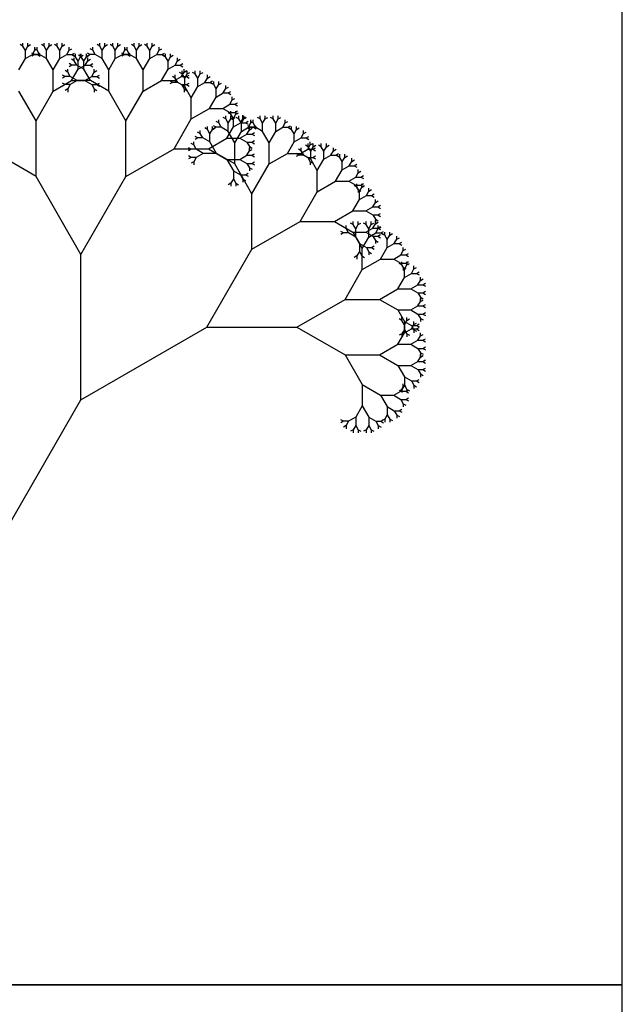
# Model space of a CAD drawing. Extents: x 0 to 1920, y 0 to 1440.
# Tile 9 of 19: x 1627 to 1920, y 471 to 949. Entities that reach past the tile are written whole.
import ezdxf

# ---------------------------------------------------------------- set-up
doc = ezdxf.new("R2010")
doc.units = 0
doc.layers.get('0').update_dxf_attribs({"linetype": 'CONTINUOUS'})

msp = doc.modelspace()

# ---------------------------------------------------------------- linework, layer by layer
at = {"color": 0}
for p, q in [((1628.96, 935.78), (1628.96, 937.28)), ((1631.39, 935.78), (1631.39, 937.28)), ((1639.27, 935.78), (1639.27, 937.28)), ((1641.7, 935.78), (1641.7, 937.28)), ((1645.64, 935.78), (1645.64, 937.28)), ((1648.07, 935.78), (1648.07, 937.28)), ((1666.26, 935.78), (1666.26, 937.28)), ((1668.69, 935.78), (1668.69, 937.28)), ((1672.63, 935.78), (1672.63, 937.28)), ((1675.06, 935.78), (1675.06, 937.28)), ((1682.94, 935.78), (1682.94, 937.28)), ((1685.37, 935.78), (1685.37, 937.28)), ((1689.3, 935.78), (1689.3, 937.28)), ((1691.74, 935.78), (1691.74, 937.28)), ((1628.96, 935.78), (1627.66, 936.53)), ((1630.18, 933.67), (1628.96, 935.78)), ((1630.18, 933.67), (1631.39, 935.78)), ((1630.18, 929.73), (1630.18, 933.67)), ((1631.39, 935.78), (1632.7, 936.53)), ((1634.64, 931.7), (1633.34, 932.45)), ((1633.59, 931.7), (1634.8, 933.81)), ((1635.86, 933.81), (1634.56, 934.56)), ((1634.8, 933.81), (1634.8, 935.31)), ((1634.8, 933.81), (1636.11, 934.56)), ((1635.86, 933.81), (1635.86, 935.31)), ((1637.08, 931.7), (1635.86, 933.81)), ((1636.02, 931.7), (1637.32, 932.45)), ((1639.27, 935.78), (1637.97, 936.53)), ((1640.49, 933.67), (1639.27, 935.78)), ((1640.49, 933.67), (1641.7, 935.78)), ((1640.49, 929.73), (1640.49, 933.67)), ((1641.7, 935.78), (1643, 936.53)), ((1645.64, 935.78), (1644.34, 936.53)), ((1646.86, 933.67), (1645.64, 935.78)), ((1646.86, 933.67), (1648.07, 935.78)), ((1646.86, 929.73), (1646.86, 933.67)), ((1648.07, 935.78), (1649.37, 936.53)), ((1650.26, 931.7), (1651.48, 933.81)), ((1651.48, 933.81), (1651.48, 935.31)), ((1651.48, 933.81), (1652.78, 934.56)), ((1652.7, 931.7), (1654, 932.45)), ((1661.63, 931.7), (1660.33, 932.45)), ((1662.85, 933.81), (1661.55, 934.56)), ((1662.85, 933.81), (1662.85, 935.31)), ((1664.07, 931.7), (1662.85, 933.81)), ((1666.26, 935.78), (1664.96, 936.53)), ((1667.47, 933.67), (1666.26, 935.78)), ((1667.47, 933.67), (1668.69, 935.78)), ((1667.47, 929.73), (1667.47, 933.67)), ((1668.69, 935.78), (1669.99, 936.53)), ((1672.63, 935.78), (1671.33, 936.53)), ((1673.84, 933.67), (1672.63, 935.78)), ((1673.84, 933.67), (1675.06, 935.78)), ((1673.84, 929.73), (1673.84, 933.67)), ((1675.06, 935.78), (1676.36, 936.53)), ((1678.31, 931.7), (1677.01, 932.45)), ((1677.25, 931.7), (1678.47, 933.81)), ((1679.53, 933.81), (1678.22, 934.56)), ((1678.47, 933.81), (1678.47, 935.31)), ((1678.47, 933.81), (1679.77, 934.56)), ((1679.53, 933.81), (1679.53, 935.31)), ((1680.74, 931.7), (1679.53, 933.81)), ((1679.69, 931.7), (1680.99, 932.45)), ((1682.94, 935.78), (1681.63, 936.53)), ((1684.15, 933.67), (1682.94, 935.78)), ((1684.15, 933.67), (1685.37, 935.78)), ((1684.15, 929.73), (1684.15, 933.67)), ((1685.37, 935.78), (1686.67, 936.53)), ((1689.3, 935.78), (1688, 936.53)), ((1690.52, 933.67), (1689.3, 935.78)), ((1690.52, 933.67), (1691.74, 935.78)), ((1690.52, 929.73), (1690.52, 933.67)), ((1691.74, 935.78), (1693.04, 936.53)), ((1693.93, 931.7), (1695.15, 933.81)), ((1695.15, 933.81), (1695.15, 935.31)), ((1695.15, 933.81), (1696.45, 934.56)), ((1696.36, 931.7), (1697.66, 932.45)), ((1626.99, 924.22), (1630.18, 929.73)), ((1630.18, 929.73), (1633.59, 931.7)), ((1634.64, 931.7), (1633.34, 930.95)), ((1633.59, 931.7), (1636.02, 931.7)), ((1637.08, 931.7), (1634.64, 931.7)), ((1636.02, 931.7), (1637.32, 930.95)), ((1640.49, 929.73), (1637.08, 931.7)), ((1643.67, 924.22), (1640.49, 929.73)), ((1643.67, 924.22), (1646.86, 929.73)), ((1646.86, 929.73), (1650.26, 931.7)), ((1650.26, 931.7), (1652.7, 931.7)), ((1653.92, 928.66), (1652.62, 929.41)), ((1652.7, 931.7), (1654, 930.95)), ((1654.56, 930.62), (1653.26, 931.38)), ((1653.92, 928.66), (1653.92, 930.16)), ((1655.14, 926.55), (1653.92, 928.66)), ((1654.56, 930.62), (1654.56, 932.13)), ((1655.78, 928.52), (1654.56, 930.62)), ((1655.78, 928.52), (1657, 930.62)), ((1655.78, 924.58), (1655.78, 928.52)), ((1657.33, 930.62), (1656.03, 931.38)), ((1657, 930.62), (1657, 932.13)), ((1657, 930.62), (1658.3, 931.38)), ((1657.33, 930.62), (1657.33, 932.13)), ((1658.55, 928.52), (1657.33, 930.62)), ((1658.55, 928.52), (1659.77, 930.62)), ((1658.55, 924.58), (1658.55, 928.52)), ((1659.19, 926.55), (1660.41, 928.66)), ((1659.77, 930.62), (1659.77, 932.13)), ((1659.77, 930.62), (1661.07, 931.38)), ((1661.63, 931.7), (1660.33, 930.95)), ((1660.41, 928.66), (1660.41, 930.16)), ((1660.41, 928.66), (1661.71, 929.41)), ((1664.07, 931.7), (1661.63, 931.7)), ((1667.47, 929.73), (1664.07, 931.7)), ((1670.66, 924.22), (1667.47, 929.73)), ((1670.66, 924.22), (1673.84, 929.73)), ((1673.84, 929.73), (1677.25, 931.7)), ((1678.31, 931.7), (1677.01, 930.95)), ((1677.25, 931.7), (1679.69, 931.7)), ((1680.74, 931.7), (1678.31, 931.7)), ((1679.69, 931.7), (1680.99, 930.95)), ((1684.15, 929.73), (1680.74, 931.7)), ((1687.34, 924.22), (1684.15, 929.73)), ((1687.34, 924.22), (1690.52, 929.73)), ((1690.52, 929.73), (1693.93, 931.7)), ((1693.93, 931.7), (1696.36, 931.7)), ((1696.36, 931.7), (1697.66, 930.95)), ((1698.23, 930.62), (1696.93, 931.38)), ((1698.23, 930.62), (1698.23, 932.13)), ((1699.45, 928.52), (1698.23, 930.62)), ((1699.45, 928.52), (1700.66, 930.62)), ((1699.45, 924.58), (1699.45, 928.52)), ((1700.66, 930.62), (1700.66, 932.13)), ((1700.66, 930.62), (1701.96, 931.38)), ((1702.86, 926.55), (1704.07, 928.66)), ((1704.07, 928.66), (1704.07, 930.16)), ((1704.07, 928.66), (1705.37, 929.41)), ((1643.67, 913.91), (1643.67, 924.22)), ((1650.74, 923.14), (1649.44, 923.89)), ((1650.74, 923.14), (1650.74, 924.64)), ((1651.96, 921.03), (1650.74, 923.14)), ((1652.71, 926.55), (1651.41, 927.3)), ((1652.71, 926.55), (1651.41, 925.8)), ((1652.6, 919.06), (1655.78, 924.58)), ((1655.14, 926.55), (1652.71, 926.55)), ((1658.55, 924.58), (1655.14, 926.55)), ((1655.78, 924.58), (1659.19, 926.55)), ((1661.73, 919.06), (1658.55, 924.58)), ((1659.19, 926.55), (1661.62, 926.55)), ((1661.62, 926.55), (1662.92, 927.3)), ((1661.62, 926.55), (1662.92, 925.8)), ((1662.37, 921.03), (1663.59, 923.14)), ((1663.59, 923.14), (1663.59, 924.64)), ((1663.59, 923.14), (1664.89, 923.89)), ((1670.66, 913.91), (1670.66, 924.22)), ((1687.34, 913.91), (1687.34, 924.22)), ((1696.26, 919.06), (1699.45, 924.58)), ((1699.45, 924.58), (1702.86, 926.55)), ((1702.86, 926.55), (1705.29, 926.55)), ((1706.31, 922.28), (1705, 923.04)), ((1705.29, 926.55), (1706.59, 927.3)), ((1705.29, 926.55), (1706.59, 925.8)), ((1706.04, 921.03), (1707.26, 923.14)), ((1706.31, 922.28), (1706.31, 923.79)), ((1707.26, 923.14), (1707.26, 924.64)), ((1707.26, 923.14), (1708.56, 923.89)), ((1708.74, 922.28), (1708.74, 923.79)), ((1708.74, 922.28), (1710.04, 923.04)), ((1712.67, 922.28), (1711.37, 923.04)), ((1712.67, 922.28), (1712.67, 923.79)), ((1715.11, 922.28), (1715.11, 923.79)), ((1715.11, 922.28), (1716.41, 923.04)), ((1643.67, 913.91), (1652.6, 919.06)), ((1649.52, 921.03), (1648.22, 921.78)), ((1649.52, 921.03), (1648.22, 920.28)), ((1651.96, 921.03), (1649.52, 921.03)), ((1655.36, 919.06), (1651.96, 921.03)), ((1655.36, 919.06), (1651.96, 917.1)), ((1652.6, 919.06), (1658.97, 919.06)), ((1661.73, 919.06), (1655.36, 919.06)), ((1658.97, 919.06), (1662.37, 921.03)), ((1658.97, 919.06), (1662.37, 917.1)), ((1670.66, 913.91), (1661.73, 919.06)), ((1662.37, 921.03), (1664.81, 921.03)), ((1664.81, 921.03), (1666.11, 921.78)), ((1664.81, 921.03), (1666.11, 920.28)), ((1687.34, 913.91), (1696.26, 919.06)), ((1696.26, 919.06), (1702.63, 919.06)), ((1701.68, 918.21), (1700.38, 918.96)), ((1701.68, 918.21), (1700.38, 917.46)), ((1702.9, 920.32), (1701.59, 921.07)), ((1704.11, 918.21), (1701.68, 918.21)), ((1702.63, 919.06), (1706.04, 921.03)), ((1702.63, 919.06), (1706.04, 917.1)), ((1702.9, 920.32), (1702.9, 921.82)), ((1704.11, 918.21), (1702.9, 920.32)), ((1707.52, 916.24), (1704.11, 918.21)), ((1706.04, 921.03), (1708.47, 921.03)), ((1707.52, 920.18), (1706.31, 922.28)), ((1707.52, 920.18), (1708.74, 922.28)), ((1707.52, 916.24), (1707.52, 920.18)), ((1708.47, 921.03), (1709.77, 921.78)), ((1708.47, 921.03), (1709.77, 920.28)), ((1713.89, 920.18), (1712.67, 922.28)), ((1713.89, 920.18), (1715.11, 922.28)), ((1713.89, 916.24), (1713.89, 920.18)), ((1713.89, 916.24), (1717.3, 918.21)), ((1717.3, 918.21), (1718.52, 920.32)), ((1717.3, 918.21), (1719.73, 918.21)), ((1718.52, 920.32), (1718.52, 921.82)), ((1718.52, 920.32), (1719.82, 921.07)), ((1719.73, 918.21), (1721.03, 918.96)), ((1719.73, 918.21), (1721.03, 917.46)), ((1721.6, 917.13), (1721.6, 918.63)), ((1724.03, 917.13), (1724.03, 918.63)), ((1635.33, 899.47), (1626.99, 913.91)), ((1635.33, 899.47), (1643.67, 913.91)), ((1649.52, 917.1), (1648.22, 917.85)), ((1649.52, 917.1), (1648.22, 916.35)), ((1650.74, 914.99), (1649.44, 914.24)), ((1651.96, 917.1), (1649.52, 917.1)), ((1651.96, 917.1), (1650.74, 914.99)), ((1650.74, 914.99), (1650.74, 913.49)), ((1662.37, 917.1), (1664.81, 917.1)), ((1662.37, 917.1), (1663.59, 914.99)), ((1663.59, 914.99), (1664.89, 914.24)), ((1663.59, 914.99), (1663.59, 913.49)), ((1664.81, 917.1), (1666.11, 917.85)), ((1664.81, 917.1), (1666.11, 916.35)), ((1679, 899.47), (1670.66, 913.91)), ((1679, 899.47), (1687.34, 913.91)), ((1706.04, 917.1), (1708.47, 917.1)), ((1706.04, 917.1), (1707.26, 914.99)), ((1707.26, 914.99), (1708.56, 914.24)), ((1707.26, 914.99), (1707.26, 913.49)), ((1710.71, 910.73), (1707.52, 916.24)), ((1708.47, 917.1), (1709.77, 917.85)), ((1708.47, 917.1), (1709.77, 916.35)), ((1710.71, 910.73), (1713.89, 916.24)), ((1721.6, 917.13), (1720.3, 917.88)), ((1722.82, 915.02), (1721.6, 917.13)), ((1722.82, 915.02), (1724.03, 917.13)), ((1722.82, 911.09), (1722.82, 915.02)), ((1724.03, 917.13), (1725.33, 917.88)), ((1726.23, 913.06), (1727.44, 915.16)), ((1727.44, 915.16), (1727.44, 916.67)), ((1727.44, 915.16), (1728.74, 915.91)), ((1728.66, 913.06), (1729.96, 913.81)), ((1710.71, 900.42), (1710.71, 910.73)), ((1719.63, 905.57), (1722.82, 911.09)), ((1722.82, 911.09), (1726.23, 913.06)), ((1726.23, 913.06), (1728.66, 913.06)), ((1728.66, 913.06), (1729.96, 912.3)), ((1729.41, 907.54), (1730.63, 909.65)), ((1730.63, 909.65), (1730.63, 911.15)), ((1730.63, 909.65), (1731.93, 910.4)), ((1710.71, 900.42), (1719.63, 905.57)), ((1719.63, 905.57), (1726, 905.57)), ((1726, 905.57), (1729.41, 907.54)), ((1726, 905.57), (1729.41, 903.6)), ((1729.41, 907.54), (1731.84, 907.54)), ((1729.94, 902.69), (1729.94, 904.19)), ((1731.84, 907.54), (1733.14, 908.29)), ((1731.84, 907.54), (1733.14, 906.79)), ((1731.84, 903.6), (1733.14, 904.36)), ((1732.37, 902.69), (1732.37, 904.19)), ((1635.33, 872.48), (1635.33, 899.47)), ((1679, 872.48), (1679, 899.47)), ((1702.37, 885.98), (1710.71, 900.42)), ((1724.04, 898.48), (1722.74, 899.23)), ((1724.04, 898.48), (1724.04, 899.98)), ((1727.45, 900.45), (1726.15, 901.2)), ((1727.45, 900.45), (1727.45, 901.95)), ((1728.66, 898.34), (1727.45, 900.45)), ((1729.94, 902.69), (1728.64, 903.44)), ((1728.66, 898.34), (1729.88, 900.45)), ((1729.41, 903.6), (1731.84, 903.6)), ((1729.41, 903.6), (1730.63, 901.5)), ((1729.88, 900.45), (1729.88, 901.95)), ((1729.88, 900.45), (1731.18, 901.2)), ((1731.15, 900.58), (1729.94, 902.69)), ((1730.63, 901.5), (1731.93, 900.75)), ((1730.63, 901.5), (1730.63, 899.99)), ((1731.15, 900.58), (1732.37, 902.69)), ((1731.15, 896.65), (1731.15, 900.58)), ((1731.84, 903.6), (1733.14, 902.85)), ((1732.37, 902.69), (1733.67, 903.44)), ((1733.82, 900.45), (1732.52, 901.2)), ((1733.82, 900.45), (1733.82, 901.95)), ((1735.03, 898.34), (1733.82, 900.45)), ((1734.56, 898.61), (1735.78, 900.72)), ((1735.03, 898.34), (1736.25, 900.45)), ((1735.78, 900.72), (1735.78, 902.22)), ((1735.78, 900.72), (1737.08, 901.47)), ((1736.25, 900.45), (1736.25, 901.95)), ((1736.25, 900.45), (1737.55, 901.2)), ((1737, 898.61), (1738.3, 899.37)), ((1740.72, 898.48), (1739.41, 899.23)), ((1739.66, 898.48), (1739.66, 899.98)), ((1739.66, 898.48), (1740.96, 899.23)), ((1740.72, 898.48), (1740.72, 899.98)), ((1744.13, 900.45), (1742.82, 901.2)), ((1744.13, 900.45), (1744.13, 901.95)), ((1745.34, 898.34), (1744.13, 900.45)), ((1745.34, 898.34), (1746.56, 900.45)), ((1746.56, 900.45), (1746.56, 901.95)), ((1746.56, 900.45), (1747.86, 901.2)), ((1750.49, 900.45), (1749.19, 901.2)), ((1750.49, 900.45), (1750.49, 901.95)), ((1751.71, 898.34), (1750.49, 900.45)), ((1751.71, 898.34), (1752.93, 900.45)), ((1752.93, 900.45), (1752.93, 901.95)), ((1752.93, 900.45), (1754.23, 901.2)), ((1756.34, 898.48), (1756.34, 899.98)), ((1756.34, 898.48), (1757.64, 899.23)), ((1715.11, 893.33), (1715.11, 894.83)), ((1718.52, 895.3), (1717.22, 896.05)), ((1718.52, 895.3), (1718.52, 896.8)), ((1719.74, 893.19), (1718.52, 895.3)), ((1719.74, 893.19), (1720.96, 895.3)), ((1720.96, 895.3), (1720.96, 896.8)), ((1720.96, 895.3), (1722.26, 896.05)), ((1722.82, 896.37), (1721.52, 897.13)), ((1722.82, 896.37), (1721.52, 895.62)), ((1725.26, 896.37), (1722.82, 896.37)), ((1725.26, 896.37), (1724.04, 898.48)), ((1728.66, 894.41), (1725.26, 896.37)), ((1727.97, 891.13), (1731.15, 896.65)), ((1728.66, 894.41), (1728.66, 898.34)), ((1731.85, 888.89), (1728.66, 894.41)), ((1731.15, 896.65), (1734.56, 898.61)), ((1731.85, 888.89), (1735.03, 894.41)), ((1734.56, 898.61), (1737, 898.61)), ((1735.03, 894.41), (1735.03, 898.34)), ((1735.03, 894.41), (1738.44, 896.37)), ((1737, 898.61), (1738.3, 897.86)), ((1737.75, 893.1), (1738.96, 895.2)), ((1739.5, 896.37), (1738.2, 897.13)), ((1739.5, 896.37), (1738.2, 895.62)), ((1738.44, 896.37), (1739.66, 898.48)), ((1738.44, 896.37), (1740.88, 896.37)), ((1738.96, 895.2), (1738.96, 896.71)), ((1738.96, 895.2), (1740.27, 895.96)), ((1741.93, 896.37), (1739.5, 896.37)), ((1741.93, 896.37), (1740.72, 898.48)), ((1740.88, 896.37), (1742.18, 897.13)), ((1740.88, 896.37), (1742.18, 895.62)), ((1745.34, 894.41), (1741.93, 896.37)), ((1745.34, 894.41), (1745.34, 898.34)), ((1748.53, 888.89), (1745.34, 894.41)), ((1748.53, 888.89), (1751.71, 894.41)), ((1751.71, 894.41), (1751.71, 898.34)), ((1751.71, 894.41), (1755.12, 896.37)), ((1755.12, 896.37), (1756.34, 898.48)), ((1755.12, 896.37), (1757.55, 896.37)), ((1757.55, 896.37), (1758.85, 897.13)), ((1757.55, 896.37), (1758.85, 895.62)), ((1759.42, 895.3), (1758.12, 896.05)), ((1759.42, 895.3), (1759.42, 896.8)), ((1760.64, 893.19), (1759.42, 895.3)), ((1760.64, 893.19), (1761.85, 895.3)), ((1761.85, 895.3), (1761.85, 896.8)), ((1761.85, 895.3), (1763.15, 896.05)), ((1765.26, 893.33), (1765.26, 894.83)), ((1713.9, 891.22), (1712.6, 891.97)), ((1713.9, 891.22), (1712.6, 890.47)), ((1715.11, 893.33), (1713.81, 894.08)), ((1716.33, 891.22), (1713.9, 891.22)), ((1716.33, 891.22), (1715.11, 893.33)), ((1719.74, 889.25), (1716.33, 891.22)), ((1719.04, 885.98), (1727.97, 891.13)), ((1719.74, 889.25), (1719.74, 893.19)), ((1727.97, 891.13), (1734.34, 891.13)), ((1734.34, 891.13), (1737.75, 893.1)), ((1734.34, 891.13), (1737.75, 889.16)), ((1737.75, 893.1), (1740.18, 893.1)), ((1740.18, 893.1), (1741.48, 893.85)), ((1740.18, 893.1), (1741.48, 892.35)), ((1740.18, 889.16), (1741.48, 889.91)), ((1760.64, 889.25), (1760.64, 893.19)), ((1760.64, 889.25), (1764.04, 891.22)), ((1764.04, 891.22), (1765.26, 893.33)), ((1764.04, 891.22), (1766.48, 891.22)), ((1765.26, 893.33), (1766.56, 894.08)), ((1766.48, 891.22), (1767.78, 891.97)), ((1766.48, 891.22), (1767.78, 890.47)), ((1635.33, 872.48), (1611.96, 885.98)), ((1679, 872.48), (1702.37, 885.98)), ((1702.37, 885.98), (1719.04, 885.98)), ((1710.71, 885.71), (1709.41, 886.46)), ((1710.71, 885.71), (1709.41, 884.95)), ((1711.93, 887.81), (1710.63, 888.56)), ((1713.15, 885.71), (1710.71, 885.71)), ((1711.93, 887.81), (1711.93, 889.32)), ((1713.15, 885.71), (1711.93, 887.81)), ((1716.55, 883.74), (1713.15, 885.71)), ((1719.04, 885.98), (1727.97, 880.82)), ((1722.92, 883.74), (1719.74, 889.25)), ((1731.85, 878.58), (1731.85, 888.89)), ((1737.75, 889.16), (1740.18, 889.16)), ((1737.75, 889.16), (1738.96, 887.05)), ((1737.75, 882.79), (1738.96, 884.9)), ((1738.96, 887.05), (1740.27, 886.3)), ((1738.96, 887.05), (1738.96, 885.55)), ((1738.96, 884.9), (1738.96, 886.4)), ((1738.96, 884.9), (1740.27, 885.65)), ((1740.18, 889.16), (1741.48, 888.41)), ((1748.53, 878.58), (1748.53, 888.89)), ((1757.45, 883.74), (1760.64, 889.25)), ((1764.09, 884.99), (1762.78, 885.74)), ((1763.82, 883.74), (1767.23, 885.71)), ((1764.09, 884.99), (1764.09, 886.49)), ((1765.3, 882.88), (1764.09, 884.99)), ((1767.49, 886.96), (1766.19, 887.71)), ((1767.23, 885.71), (1768.45, 887.81)), ((1767.23, 885.71), (1769.66, 885.71)), ((1767.49, 886.96), (1767.49, 888.46)), ((1768.71, 884.85), (1767.49, 886.96)), ((1768.45, 887.81), (1768.45, 889.32)), ((1768.45, 887.81), (1769.75, 888.56)), ((1768.71, 884.85), (1769.93, 886.96)), ((1768.71, 880.91), (1768.71, 884.85)), ((1769.66, 885.71), (1770.96, 886.46)), ((1769.66, 885.71), (1770.96, 884.95)), ((1769.93, 886.96), (1769.93, 888.46)), ((1769.93, 886.96), (1771.23, 887.71)), ((1773.86, 886.96), (1772.56, 887.71)), ((1773.86, 886.96), (1773.86, 888.46)), ((1775.08, 884.85), (1773.86, 886.96)), ((1775.08, 884.85), (1776.3, 886.96)), ((1775.08, 880.91), (1775.08, 884.85)), ((1776.3, 886.96), (1776.3, 888.46)), ((1776.3, 886.96), (1777.6, 887.71)), ((1778.49, 882.88), (1779.71, 884.99)), ((1779.71, 884.99), (1779.71, 886.49)), ((1779.71, 884.99), (1781.01, 885.74)), ((1710.71, 881.77), (1709.41, 882.52)), ((1710.71, 881.77), (1709.41, 881.02)), ((1713.15, 881.77), (1710.71, 881.77)), ((1713.15, 881.77), (1711.93, 879.66)), ((1716.55, 883.74), (1713.15, 881.77)), ((1722.92, 883.74), (1716.55, 883.74)), ((1731.85, 878.58), (1722.92, 883.74)), ((1727.97, 880.82), (1734.34, 880.82)), ((1727.97, 880.82), (1731.15, 875.31)), ((1734.34, 880.82), (1737.75, 882.79)), ((1734.34, 880.82), (1737.75, 878.86)), ((1737.75, 882.79), (1740.18, 882.79)), ((1740.18, 882.79), (1741.48, 883.54)), ((1740.18, 882.79), (1741.48, 882.04)), ((1748.53, 878.58), (1757.45, 883.74)), ((1757.45, 883.74), (1763.82, 883.74)), ((1762.87, 882.88), (1761.57, 883.63)), ((1762.87, 882.88), (1761.57, 882.13)), ((1765.3, 882.88), (1762.87, 882.88)), ((1763.82, 883.74), (1767.23, 881.77)), ((1768.71, 880.91), (1765.3, 882.88)), ((1767.23, 881.77), (1769.66, 881.77)), ((1767.23, 881.77), (1768.45, 879.66)), ((1771.9, 875.4), (1768.71, 880.91)), ((1769.66, 881.77), (1770.96, 882.52)), ((1769.66, 881.77), (1770.96, 881.02)), ((1771.9, 875.4), (1775.08, 880.91)), ((1775.08, 880.91), (1778.49, 882.88)), ((1778.49, 882.88), (1780.92, 882.88)), ((1780.92, 882.88), (1782.22, 883.63)), ((1780.92, 882.88), (1782.22, 882.13)), ((1782.79, 881.8), (1781.49, 882.55)), ((1782.79, 881.8), (1782.79, 883.31)), ((1784.01, 879.7), (1782.79, 881.8)), ((1784.01, 879.7), (1785.22, 881.8)), ((1785.22, 881.8), (1785.22, 883.31)), ((1785.22, 881.8), (1786.52, 882.55)), ((1787.41, 877.73), (1788.63, 879.84)), ((1788.63, 879.84), (1788.63, 881.34)), ((1788.63, 879.84), (1789.93, 880.59)), ((1711.93, 879.66), (1710.63, 878.91)), ((1711.93, 879.66), (1711.93, 878.16)), ((1731.15, 875.31), (1734.56, 873.34)), ((1731.15, 875.31), (1731.15, 871.37)), ((1740.19, 864.14), (1731.85, 878.58)), ((1737.75, 878.86), (1740.18, 878.86)), ((1737.75, 878.86), (1738.96, 876.75)), ((1738.96, 876.75), (1740.27, 876)), ((1738.96, 876.75), (1738.96, 875.25)), ((1740.18, 878.86), (1741.48, 879.61)), ((1740.18, 878.86), (1741.48, 878.1)), ((1740.19, 864.14), (1748.53, 878.58)), ((1768.45, 879.66), (1769.75, 878.91)), ((1768.45, 879.66), (1768.45, 878.16)), ((1771.9, 865.09), (1771.9, 875.4)), ((1780.82, 870.24), (1784.01, 875.76)), ((1784.01, 875.76), (1784.01, 879.7)), ((1784.01, 875.76), (1787.41, 877.73)), ((1787.41, 877.73), (1789.85, 877.73)), ((1789.85, 877.73), (1791.15, 878.48)), ((1789.85, 877.73), (1791.15, 876.98)), ((1791.82, 874.32), (1791.82, 875.82)), ((1791.82, 874.32), (1793.12, 875.07)), ((1657.17, 834.67), (1635.33, 872.48)), ((1657.17, 834.67), (1679, 872.48)), ((1731.15, 871.37), (1729.94, 869.26)), ((1731.15, 871.37), (1732.37, 869.26)), ((1734.56, 873.34), (1737, 873.34)), ((1734.56, 873.34), (1735.78, 871.23)), ((1735.78, 871.23), (1737.08, 870.48)), ((1735.78, 871.23), (1735.78, 869.73)), ((1737, 873.34), (1738.3, 874.09)), ((1737, 873.34), (1738.3, 872.59)), ((1771.9, 865.09), (1780.82, 870.24)), ((1780.82, 870.24), (1787.19, 870.24)), ((1787.19, 870.24), (1790.6, 872.21)), ((1787.19, 870.24), (1790.6, 868.28)), ((1790.6, 872.21), (1791.82, 874.32)), ((1790.6, 872.21), (1793.03, 872.21)), ((1793.03, 872.21), (1794.33, 872.96)), ((1793.03, 872.21), (1794.33, 871.46)), ((1729.94, 869.26), (1728.64, 868.51)), ((1729.94, 869.26), (1729.94, 867.76)), ((1732.37, 869.26), (1733.67, 868.51)), ((1732.37, 869.26), (1732.37, 867.76)), ((1791.13, 867.36), (1789.83, 868.11)), ((1790.6, 868.28), (1793.03, 868.28)), ((1790.6, 868.28), (1791.82, 866.17)), ((1791.13, 867.36), (1791.13, 868.86)), ((1792.34, 865.25), (1791.13, 867.36)), ((1791.82, 866.17), (1793.12, 865.42)), ((1791.82, 866.17), (1791.82, 864.67)), ((1792.34, 865.25), (1793.56, 867.36)), ((1793.03, 868.28), (1794.33, 869.03)), ((1793.03, 868.28), (1794.33, 867.52)), ((1793.56, 867.36), (1793.56, 868.86)), ((1793.56, 867.36), (1794.86, 868.11)), ((1796.97, 865.39), (1796.97, 866.9)), ((1796.97, 865.39), (1798.27, 866.14)), ((1740.19, 837.16), (1740.19, 864.14)), ((1763.56, 850.65), (1771.9, 865.09)), ((1789.16, 855.8), (1792.34, 861.32)), ((1792.34, 861.32), (1792.34, 865.25)), ((1792.34, 861.32), (1795.75, 863.29)), ((1795.75, 863.29), (1796.97, 865.39)), ((1795.75, 863.29), (1798.19, 863.29)), ((1798.19, 863.29), (1799.49, 864.04)), ((1798.19, 863.29), (1799.49, 862.53)), ((1800.15, 859.88), (1800.15, 861.38)), ((1800.15, 859.88), (1801.46, 860.63)), ((1795.53, 855.8), (1798.94, 857.77)), ((1798.94, 857.77), (1800.15, 859.88)), ((1798.94, 857.77), (1801.37, 857.77)), ((1801.37, 857.77), (1802.67, 858.52)), ((1801.37, 857.77), (1802.67, 857.02)), ((1780.23, 850.65), (1789.16, 855.8)), ((1789.16, 855.8), (1795.53, 855.8)), ((1795.53, 855.8), (1798.94, 853.83)), ((1798.94, 853.83), (1801.37, 853.83)), ((1798.94, 853.83), (1800.15, 851.73)), ((1800.15, 851.73), (1801.46, 850.98)), ((1800.15, 851.73), (1800.15, 850.22)), ((1800.15, 849.57), (1800.15, 851.07)), ((1801.37, 853.83), (1802.67, 854.59)), ((1801.37, 853.83), (1802.67, 853.08)), ((1740.19, 837.16), (1763.56, 850.65)), ((1763.56, 850.65), (1780.23, 850.65)), ((1780.23, 850.65), (1789.16, 845.5)), ((1785.92, 847.17), (1784.62, 847.92)), ((1785.92, 847.17), (1785.92, 848.68)), ((1787.13, 845.07), (1785.92, 847.17)), ((1789.33, 849.14), (1788.03, 849.89)), ((1789.33, 849.14), (1789.33, 850.64)), ((1790.54, 847.03), (1789.33, 849.14)), ((1790.54, 847.03), (1791.76, 849.14)), ((1790.54, 843.1), (1790.54, 847.03)), ((1791.76, 849.14), (1791.76, 850.64)), ((1791.76, 849.14), (1793.06, 849.89)), ((1795.7, 849.14), (1794.39, 849.89)), ((1795.53, 845.5), (1798.94, 847.46)), ((1795.7, 849.14), (1795.7, 850.64)), ((1796.91, 847.03), (1795.7, 849.14)), ((1796.91, 847.03), (1798.13, 849.14)), ((1796.91, 843.1), (1796.91, 847.03)), ((1798.13, 849.14), (1798.13, 850.64)), ((1798.13, 849.14), (1799.43, 849.89)), ((1798.94, 847.46), (1800.15, 849.57)), ((1798.94, 847.46), (1801.37, 847.46)), ((1800.15, 849.57), (1801.46, 850.32)), ((1800.32, 845.07), (1801.54, 847.17)), ((1801.37, 847.46), (1802.67, 848.22)), ((1801.37, 847.46), (1802.67, 846.71)), ((1801.54, 847.17), (1801.54, 848.68)), ((1801.54, 847.17), (1802.84, 847.92)), ((1784.7, 845.07), (1783.4, 845.82)), ((1784.7, 845.07), (1783.4, 844.31)), ((1787.13, 845.07), (1784.7, 845.07)), ((1790.54, 843.1), (1787.13, 845.07)), ((1789.16, 845.5), (1795.53, 845.5)), ((1789.16, 845.5), (1792.34, 839.98)), ((1793.73, 837.58), (1790.54, 843.1)), ((1793.73, 837.58), (1796.91, 843.1)), ((1795.53, 845.5), (1798.94, 843.53)), ((1796.91, 843.1), (1800.32, 845.07)), ((1798.94, 843.53), (1801.37, 843.53)), ((1798.94, 843.53), (1800.15, 841.42)), ((1800.32, 845.07), (1802.75, 845.07)), ((1801.37, 843.53), (1802.67, 844.28)), ((1801.37, 843.53), (1802.67, 842.78)), ((1802.75, 845.07), (1804.06, 845.82)), ((1802.75, 845.07), (1804.06, 844.31)), ((1804.62, 843.99), (1803.32, 844.74)), ((1804.62, 843.99), (1804.62, 845.49)), ((1805.84, 841.88), (1804.62, 843.99)), ((1805.84, 841.88), (1807.05, 843.99)), ((1805.84, 837.94), (1805.84, 841.88)), ((1807.05, 843.99), (1807.05, 845.49)), ((1807.05, 843.99), (1808.36, 844.74)), ((1809.25, 839.91), (1810.46, 842.02)), ((1810.46, 842.02), (1810.46, 843.52)), ((1810.46, 842.02), (1811.77, 842.77)), ((1718.35, 799.34), (1740.19, 837.16)), ((1792.34, 839.98), (1795.75, 838.01)), ((1792.34, 839.98), (1792.34, 836.04)), ((1793.73, 827.28), (1793.73, 837.58)), ((1795.75, 838.01), (1798.19, 838.01)), ((1795.75, 838.01), (1796.97, 835.9)), ((1798.19, 838.01), (1799.49, 838.76)), ((1798.19, 838.01), (1799.49, 837.26)), ((1800.15, 841.42), (1801.46, 840.67)), ((1800.15, 841.42), (1800.15, 839.92)), ((1802.65, 832.43), (1805.84, 837.94)), ((1805.84, 837.94), (1809.25, 839.91)), ((1809.25, 839.91), (1811.68, 839.91)), ((1811.68, 839.91), (1812.98, 840.66)), ((1811.68, 839.91), (1812.98, 839.16)), ((1813.65, 836.5), (1813.65, 838.01)), ((1813.65, 836.5), (1814.95, 837.26)), ((1657.17, 764.01), (1657.17, 834.67)), ((1791.13, 833.94), (1789.83, 833.18)), ((1792.34, 836.04), (1791.13, 833.94)), ((1791.13, 833.94), (1791.13, 832.43)), ((1792.34, 836.04), (1793.56, 833.94)), ((1793.56, 833.94), (1794.86, 833.18)), ((1793.56, 833.94), (1793.56, 832.43)), ((1793.73, 827.28), (1802.65, 832.43)), ((1796.97, 835.9), (1798.27, 835.15)), ((1796.97, 835.9), (1796.97, 834.4)), ((1802.65, 832.43), (1809.02, 832.43)), ((1809.02, 832.43), (1812.43, 834.4)), ((1809.02, 832.43), (1812.43, 830.46)), ((1812.43, 834.4), (1813.65, 836.5)), ((1812.43, 834.4), (1814.86, 834.4)), ((1814.86, 834.4), (1816.17, 835.15)), ((1814.86, 834.4), (1816.17, 833.65)), ((1785.39, 812.83), (1793.73, 827.28)), ((1812.96, 829.55), (1811.66, 830.3)), ((1812.43, 830.46), (1814.86, 830.46)), ((1812.43, 830.46), (1813.65, 828.35)), ((1812.96, 829.55), (1812.96, 831.05)), ((1814.18, 827.44), (1812.96, 829.55)), ((1813.65, 828.35), (1814.95, 827.6)), ((1813.65, 828.35), (1813.65, 826.85)), ((1814.18, 827.44), (1815.39, 829.55)), ((1814.18, 823.5), (1814.18, 827.44)), ((1814.86, 830.46), (1816.17, 831.21)), ((1814.86, 830.46), (1816.17, 829.71)), ((1815.39, 829.55), (1815.39, 831.05)), ((1815.39, 829.55), (1816.7, 830.3)), ((1817.59, 825.47), (1818.8, 827.58)), ((1818.8, 827.58), (1818.8, 829.08)), ((1818.8, 827.58), (1820.1, 828.33)), ((1810.99, 817.99), (1814.18, 823.5)), ((1814.18, 823.5), (1817.59, 825.47)), ((1817.59, 825.47), (1820.02, 825.47)), ((1820.02, 825.47), (1821.32, 826.22)), ((1820.02, 825.47), (1821.32, 824.72)), ((1821.99, 822.06), (1821.99, 823.56)), ((1821.99, 822.06), (1823.29, 822.81)), ((1802.07, 812.83), (1810.99, 817.99)), ((1810.99, 817.99), (1817.36, 817.99)), ((1817.36, 817.99), (1820.77, 819.95)), ((1817.36, 817.99), (1820.77, 816.02)), ((1820.77, 819.95), (1821.99, 822.06)), ((1820.77, 819.95), (1823.2, 819.95)), ((1823.2, 819.95), (1824.51, 820.71)), ((1823.2, 819.95), (1824.51, 819.2)), ((1762.02, 799.34), (1785.39, 812.83)), ((1785.39, 812.83), (1802.07, 812.83)), ((1802.07, 812.83), (1810.99, 807.68)), ((1820.77, 816.02), (1823.2, 816.02)), ((1820.77, 816.02), (1821.99, 813.91)), ((1821.99, 813.91), (1823.29, 813.16)), ((1821.99, 813.91), (1821.99, 812.41)), ((1821.99, 811.75), (1821.99, 813.26)), ((1823.2, 816.02), (1824.51, 816.77)), ((1823.2, 816.02), (1824.51, 815.27)), ((1817.36, 807.68), (1820.77, 809.65)), ((1820.77, 809.65), (1821.99, 811.75)), ((1820.77, 809.65), (1823.2, 809.65)), ((1821.99, 811.75), (1823.29, 812.51)), ((1823.2, 809.65), (1824.51, 810.4)), ((1823.2, 809.65), (1824.51, 808.9)), ((1810.99, 807.68), (1817.36, 807.68)), ((1810.99, 807.68), (1814.18, 802.16)), ((1812.96, 802.56), (1811.66, 803.31)), ((1812.96, 802.56), (1812.96, 804.06)), ((1815.39, 802.56), (1815.39, 804.06)), ((1815.39, 802.56), (1816.7, 803.31)), ((1817.36, 807.68), (1820.77, 805.71)), ((1820.77, 805.71), (1823.2, 805.71)), ((1820.77, 805.71), (1821.99, 803.61)), ((1821.99, 803.61), (1823.29, 802.85)), ((1821.99, 803.61), (1821.99, 802.1)), ((1823.2, 805.71), (1824.51, 806.46)), ((1823.2, 805.71), (1824.51, 804.96)), ((1657.17, 764.01), (1718.35, 799.34)), ((1718.35, 799.34), (1762.02, 799.34)), ((1762.02, 799.34), (1785.39, 785.85)), ((1814.18, 800.45), (1812.96, 802.56)), ((1814.18, 800.45), (1815.39, 802.56)), ((1814.18, 802.16), (1817.59, 800.2)), ((1814.18, 802.16), (1814.18, 798.23)), ((1814.18, 796.52), (1814.18, 800.45)), ((1814.18, 796.52), (1817.59, 798.49)), ((1817.59, 798.49), (1818.8, 800.59)), ((1817.59, 800.2), (1820.02, 800.2)), ((1817.59, 800.2), (1818.8, 798.09)), ((1817.59, 798.49), (1820.02, 798.49)), ((1818.8, 800.59), (1818.8, 802.1)), ((1818.8, 800.59), (1820.1, 801.34)), ((1820.02, 800.2), (1821.32, 800.95)), ((1820.02, 800.2), (1821.32, 799.44)), ((1820.02, 798.49), (1821.32, 799.24)), ((1820.02, 798.49), (1821.32, 797.73)), ((1810.99, 791), (1814.18, 796.52)), ((1812.96, 796.12), (1811.66, 795.37)), ((1814.18, 798.23), (1812.96, 796.12)), ((1812.96, 796.12), (1812.96, 794.62)), ((1814.18, 798.23), (1815.39, 796.12)), ((1815.39, 796.12), (1816.7, 795.37)), ((1815.39, 796.12), (1815.39, 794.62)), ((1818.8, 798.09), (1820.1, 797.34)), ((1818.8, 798.09), (1818.8, 796.59)), ((1820.77, 792.97), (1821.99, 795.08)), ((1821.99, 795.08), (1821.99, 796.58)), ((1821.99, 795.08), (1823.29, 795.83)), ((1823.2, 792.97), (1824.51, 793.72)), ((1802.07, 785.85), (1810.99, 791)), ((1810.99, 791), (1817.36, 791)), ((1817.36, 791), (1820.77, 792.97)), ((1817.36, 791), (1820.77, 789.03)), ((1820.77, 792.97), (1823.2, 792.97)), ((1820.77, 789.03), (1823.2, 789.03)), ((1820.77, 789.03), (1821.99, 786.93)), ((1823.2, 792.97), (1824.51, 792.22)), ((1823.2, 789.03), (1824.51, 789.78)), ((1823.2, 789.03), (1824.51, 788.28)), ((1785.39, 785.85), (1802.07, 785.85)), ((1785.39, 785.85), (1793.73, 771.41)), ((1802.07, 785.85), (1810.99, 780.69)), ((1820.77, 782.66), (1821.99, 784.77)), ((1821.99, 786.93), (1823.29, 786.17)), ((1821.99, 786.93), (1821.99, 785.42)), ((1821.99, 784.77), (1821.99, 786.27)), ((1821.99, 784.77), (1823.29, 785.52)), ((1810.99, 780.69), (1817.36, 780.69)), ((1810.99, 780.69), (1814.18, 775.18)), ((1817.36, 780.69), (1820.77, 782.66)), ((1817.36, 780.69), (1820.77, 778.73)), ((1820.77, 782.66), (1823.2, 782.66)), ((1823.2, 782.66), (1824.51, 783.41)), ((1823.2, 782.66), (1824.51, 781.91)), ((1823.2, 778.73), (1824.51, 779.48)), ((1814.18, 775.18), (1817.59, 773.21)), ((1814.18, 775.18), (1814.18, 771.24)), ((1820.77, 778.73), (1823.2, 778.73)), ((1820.77, 778.73), (1821.99, 776.62)), ((1821.99, 776.62), (1823.29, 775.87)), ((1821.99, 776.62), (1821.99, 775.12)), ((1823.2, 778.73), (1824.51, 777.98)), ((1793.73, 771.41), (1802.65, 766.25)), ((1793.73, 771.41), (1793.73, 761.1)), ((1812.43, 768.22), (1813.65, 770.33)), ((1814.18, 771.24), (1812.96, 769.14)), ((1813.65, 770.33), (1813.65, 771.83)), ((1813.65, 770.33), (1814.95, 771.08)), ((1814.18, 771.24), (1815.39, 769.14)), ((1817.59, 773.21), (1820.02, 773.21)), ((1817.59, 773.21), (1818.8, 771.1)), ((1818.8, 771.1), (1820.1, 770.35)), ((1818.8, 771.1), (1818.8, 769.6)), ((1820.02, 773.21), (1821.32, 773.96)), ((1820.02, 773.21), (1821.32, 772.46)), ((1802.65, 766.25), (1809.02, 766.25)), ((1802.65, 766.25), (1805.84, 760.74)), ((1809.02, 766.25), (1812.43, 768.22)), ((1809.02, 766.25), (1812.43, 764.28)), ((1812.96, 769.14), (1811.66, 768.38)), ((1812.43, 768.22), (1814.86, 768.22)), ((1812.96, 769.14), (1812.96, 767.63)), ((1814.86, 768.22), (1816.17, 768.97)), ((1814.86, 768.22), (1816.17, 767.47)), ((1814.86, 764.28), (1816.17, 765.04)), ((1815.39, 769.14), (1816.7, 768.38)), ((1815.39, 769.14), (1815.39, 767.63)), ((1600, 665), (1657.17, 764.01)), ((1793.73, 761.1), (1790.54, 755.58)), ((1793.73, 761.1), (1796.91, 755.58)), ((1805.84, 760.74), (1809.25, 758.77)), ((1805.84, 760.74), (1805.84, 756.8)), ((1812.43, 764.28), (1814.86, 764.28)), ((1812.43, 764.28), (1813.65, 762.18)), ((1813.65, 762.18), (1814.95, 761.43)), ((1813.65, 762.18), (1813.65, 760.67)), ((1814.86, 764.28), (1816.17, 763.53)), ((1790.54, 755.58), (1787.13, 753.62)), ((1790.54, 755.58), (1790.54, 751.65)), ((1796.91, 755.58), (1800.32, 753.62)), ((1796.91, 755.58), (1796.91, 751.65)), ((1805.84, 756.8), (1804.62, 754.69)), ((1805.84, 756.8), (1807.05, 754.69)), ((1809.25, 758.77), (1811.68, 758.77)), ((1809.25, 758.77), (1810.46, 756.66)), ((1810.46, 756.66), (1811.77, 755.91)), ((1810.46, 756.66), (1810.46, 755.16)), ((1811.68, 758.77), (1812.98, 759.52)), ((1811.68, 758.77), (1812.98, 758.02)), ((1784.7, 753.62), (1783.4, 754.37)), ((1784.7, 753.62), (1783.4, 752.86)), ((1785.92, 751.51), (1784.62, 750.76)), ((1787.13, 753.62), (1784.7, 753.62)), ((1787.13, 753.62), (1785.92, 751.51)), ((1785.92, 751.51), (1785.92, 750.01)), ((1790.54, 751.65), (1789.33, 749.54)), ((1790.54, 751.65), (1791.76, 749.54)), ((1796.91, 751.65), (1795.7, 749.54)), ((1796.91, 751.65), (1798.13, 749.54)), ((1800.32, 753.62), (1802.75, 753.62)), ((1800.32, 753.62), (1801.54, 751.51)), ((1801.54, 751.51), (1802.84, 750.76)), ((1801.54, 751.51), (1801.54, 750.01)), ((1802.75, 753.62), (1804.06, 754.37)), ((1802.75, 753.62), (1804.06, 752.86)), ((1804.62, 754.69), (1803.32, 753.94)), ((1804.62, 754.69), (1804.62, 753.19)), ((1807.05, 754.69), (1808.36, 753.94)), ((1807.05, 754.69), (1807.05, 753.19)), ((1789.33, 749.54), (1788.03, 748.79)), ((1789.33, 749.54), (1789.33, 748.04)), ((1791.76, 749.54), (1793.06, 748.79)), ((1791.76, 749.54), (1791.76, 748.04)), ((1795.7, 749.54), (1794.39, 748.79)), ((1795.7, 749.54), (1795.7, 748.04)), ((1798.13, 749.54), (1799.43, 748.79)), ((1798.13, 749.54), (1798.13, 748.04))]:
    msp.add_line(p, q, dxfattribs=at)
for points in [[(1920, 960), (1280, 960), (1280, 480), (1920, 480)], [(1920, 480), (1280, 480), (1280, 0), (1920, 0)]]:
    msp.add_lwpolyline(points, close=True, dxfattribs=at)

doc.saveas('drawing.dxf')
